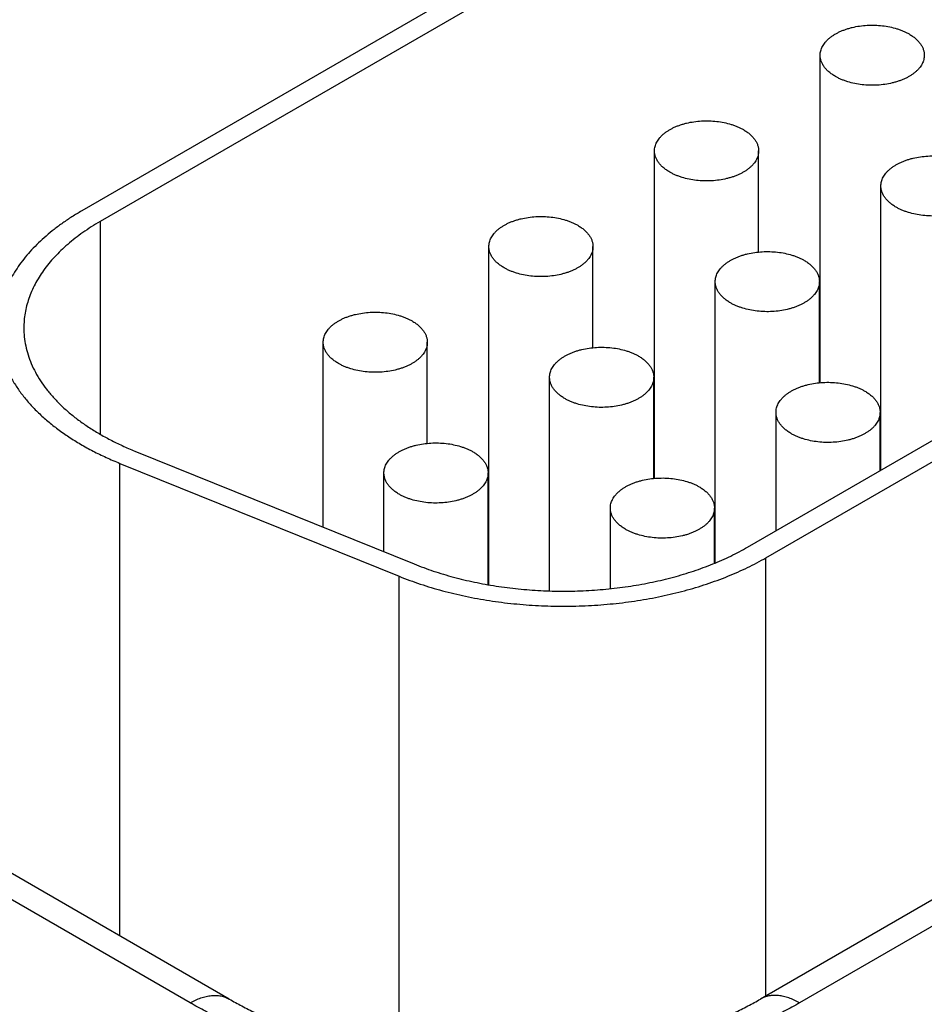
# Model space of a CAD drawing. Header units: inches. Extents: x 0 to 34, y 0 to 22.
# Tile 73 of 116: x 25.744 to 26.092, y 16.182 to 16.56. Entities that reach past the tile are written whole.
import ezdxf

# ---------------------------------------------------------------- set-up
doc = ezdxf.new("R2010")
doc.units = ezdxf.units.IN
doc.header["$LTSCALE"] = 1.87
doc.header["$MEASUREMENT"] = 0
doc.layers.get('0').update_dxf_attribs({"linetype": 'CONTINUOUS'})

msp = doc.modelspace()

# ---------------------------------------------------------------- linework, layer by layer
at = {"color": 7, "linetype": 'CONTINUOUS'}
for p, q in [((26.0976268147, 16.6769149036), (25.7681150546, 16.4866603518)), ((26.1046978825, 16.6728321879), (25.7751861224, 16.4825776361)), ((26.0518174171, 16.4207058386), (26.0518174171, 16.5464752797)), ((26.0239082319, 16.3575429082), (26.321252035, 16.5292242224)), ((26.0309792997, 16.3534601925), (26.3283231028, 16.5251415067)), ((25.9881778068, 16.3839613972), (25.9881778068, 16.5097308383)), ((26.0281778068, 16.470895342), (26.0281778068, 16.5097308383)), ((26.0751519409, 16.3871301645), (26.0751519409, 16.4962578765)), ((25.7751861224, 16.4825776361), (25.7751861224, 16.4009373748)), ((25.9245381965, 16.343064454), (25.9245381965, 16.472986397)), ((25.9645381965, 16.4341509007), (25.9645381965, 16.472986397)), ((26.0115123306, 16.351476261), (26.0115123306, 16.4595134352)), ((26.0515123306, 16.4206779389), (26.0515123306, 16.4595134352)), ((26.0518174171, 16.4528780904), (26.0515123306, 16.4527019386)), ((25.8608985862, 16.3651999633), (25.8608985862, 16.4362419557)), ((25.9008985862, 16.3974064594), (25.9008985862, 16.4362419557)), ((25.9478727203, 16.3407208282), (25.9478727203, 16.4227689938)), ((25.9878727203, 16.3839334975), (25.9878727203, 16.4227689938)), ((25.9881778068, 16.4161336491), (25.9878727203, 16.4159574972)), ((26.0348468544, 16.363858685), (26.0348468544, 16.409296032)), ((26.0748468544, 16.3869540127), (26.0748468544, 16.409296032)), ((26.4086223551, 16.403230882), (26.0289060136, 16.1839890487)), ((26.4236229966, 16.4017446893), (26.0439066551, 16.182502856)), ((25.7885391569, 16.3944540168), (25.8958399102, 16.3510736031)), ((25.7828033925, 16.208245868), (25.7828033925, 16.3897243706)), ((25.7828033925, 16.3897243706), (25.8901041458, 16.3463439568)), ((25.88423311, 16.3557660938), (25.88423311, 16.3860245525)), ((25.92423311, 16.3431170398), (25.92423311, 16.3860245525)), ((25.9245381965, 16.3793892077), (25.92423311, 16.3792130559)), ((25.9712072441, 16.3415764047), (25.9712072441, 16.3725515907)), ((26.0112072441, 16.3513516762), (26.0112072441, 16.3725515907)), ((26.0309792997, 16.1851861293), (26.0309792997, 16.3534601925)), ((25.8901041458, 16.1627012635), (25.8901041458, 16.3463439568)), ((25.8248150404, 16.1839890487), (25.7038997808, 16.2538034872)), ((25.8098143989, 16.182502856), (25.6888991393, 16.2523172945))]:
    msp.add_line(p, q, dxfattribs=at)
for points, knots in [([(26.0518174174, 16.5464753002), (26.0518174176, 16.5467590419), (26.0518540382, 16.5473302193), (26.0520181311, 16.5481798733), (26.0522903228, 16.5490196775), (26.0526687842, 16.5498447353), (26.0531511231, 16.5506506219), (26.0537344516, 16.5514330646), (26.0544154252, 16.5521879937), (26.0551902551, 16.5529114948), (26.0560547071, 16.5535998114), (26.0570041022, 16.5542493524), (26.0580333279, 16.5548567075), (26.0591368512, 16.5554186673), (26.0603087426, 16.5559322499), (26.0615426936, 16.5563947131), (26.0628320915, 16.5568035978), (26.0646318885, 16.5572785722), (26.0669748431, 16.5577220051), (26.069864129, 16.5580093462), (26.0727952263, 16.5580505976), (26.0757054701, 16.557844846), (26.0785326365, 16.5573965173), (26.0807950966, 16.5568221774), (26.0825099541, 16.5562464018), (26.0837239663, 16.5557665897), (26.084873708, 16.5552365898), (26.0856062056, 16.5548447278), (26.0859595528, 16.5546407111)], [0, 0, 0, 0, 0.021327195, 0.0428827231, 0.0648829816, 0.0875223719, 0.1109662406, 0.1353471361, 0.1607638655, 0.187282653, 0.2149394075, 0.2437426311, 0.273676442, 0.3047035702, 0.3367680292, 0.3697976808, 0.4037064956, 0.438396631, 0.5096631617, 0.5826668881, 0.65637758, 0.7297339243, 0.8016901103, 0.8712631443, 0.9048892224, 0.9376060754, 0.9693318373, 1, 1, 1, 1]), ([(26.0859595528, 16.5546407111), (26.0864106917, 16.554380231), (26.0872691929, 16.553836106), (26.0884428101, 16.5529275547), (26.0894579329, 16.5519558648), (26.0903044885, 16.5509296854), (26.0909737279, 16.549858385), (26.091381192, 16.5489270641), (26.0916079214, 16.5481741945), (26.0917286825, 16.5476102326), (26.0918012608, 16.5470434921), (26.0918174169, 16.5466643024), (26.0918174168, 16.5464752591)], [0, 0, 0, 0, 0.1485749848, 0.2894404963, 0.4226372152, 0.5485331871, 0.6678694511, 0.7817871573, 0.8372234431, 0.8919087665, 0.9460835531, 1, 1, 1, 1]), ([(26.0576752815, 16.5383098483), (26.0572241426, 16.5385703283), (26.0563656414, 16.5391144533), (26.0551920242, 16.5400230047), (26.0541769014, 16.5409946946), (26.0533303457, 16.5420208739), (26.0526611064, 16.5430921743), (26.0522536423, 16.5440234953), (26.0520269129, 16.5447763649), (26.0519061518, 16.5453403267), (26.0518335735, 16.5459070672), (26.0518174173, 16.5462862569), (26.0518174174, 16.5464753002)], [0, 0, 0, 0, 0.1485749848, 0.2894404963, 0.4226372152, 0.5485331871, 0.6678694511, 0.7817871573, 0.8372234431, 0.8919087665, 0.9460835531, 1, 1, 1, 1]), ([(26.0918174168, 16.5464752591), (26.0918174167, 16.5461915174), (26.0917807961, 16.54562034), (26.0916167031, 16.544770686), (26.0913445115, 16.5439308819), (26.0909660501, 16.543105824), (26.0904837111, 16.5422999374), (26.0899003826, 16.5415174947), (26.089219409, 16.5407625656), (26.0884445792, 16.5400390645), (26.0875801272, 16.5393507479), (26.086630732, 16.5387012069), (26.0856015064, 16.5380938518), (26.0844979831, 16.537531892), (26.0833260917, 16.5370183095), (26.0820921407, 16.5365558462), (26.0808027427, 16.5361469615), (26.0790029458, 16.5356719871), (26.0766599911, 16.5352285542), (26.0737707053, 16.5349412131), (26.070839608, 16.5348999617), (26.0679293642, 16.5351057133), (26.0651021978, 16.5355540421), (26.0628397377, 16.5361283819), (26.0611248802, 16.5367041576), (26.059910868, 16.5371839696), (26.0587611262, 16.5377139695), (26.0580286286, 16.5381058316), (26.0576752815, 16.5383098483)], [0, 0, 0, 0, 0.021327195, 0.0428827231, 0.0648829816, 0.0875223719, 0.1109662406, 0.1353471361, 0.1607638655, 0.187282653, 0.2149394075, 0.2437426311, 0.273676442, 0.3047035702, 0.3367680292, 0.3697976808, 0.4037064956, 0.438396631, 0.5096631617, 0.5826668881, 0.65637758, 0.7297339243, 0.8016901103, 0.8712631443, 0.9048892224, 0.9376060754, 0.9693318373, 1, 1, 1, 1]), ([(25.9881778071, 16.5097308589), (25.9881778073, 16.5100146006), (25.9882144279, 16.5105857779), (25.9883785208, 16.511435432), (25.9886507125, 16.5122752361), (25.9890291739, 16.513100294), (25.9895115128, 16.5139061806), (25.9900948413, 16.5146886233), (25.9907758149, 16.5154435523), (25.9915506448, 16.5161670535), (25.9924150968, 16.5168553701), (25.9933644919, 16.5175049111), (25.9943937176, 16.5181122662), (25.9954972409, 16.518674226), (25.9966691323, 16.5191878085), (25.9979030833, 16.5196502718), (25.9991924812, 16.5200591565), (26.0009922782, 16.5205341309), (26.0033352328, 16.5209775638), (26.0062245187, 16.5212649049), (26.0091556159, 16.5213061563), (26.0120658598, 16.5211004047), (26.0148930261, 16.5206520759), (26.0171554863, 16.5200777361), (26.0188703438, 16.5195019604), (26.020084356, 16.5190221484), (26.0212340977, 16.5184921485), (26.0219665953, 16.5181002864), (26.0223199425, 16.5178962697)], [0, 0, 0, 0, 0.021327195, 0.0428827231, 0.0648829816, 0.0875223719, 0.1109662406, 0.1353471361, 0.1607638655, 0.187282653, 0.2149394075, 0.2437426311, 0.273676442, 0.3047035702, 0.3367680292, 0.3697976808, 0.4037064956, 0.438396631, 0.5096631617, 0.5826668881, 0.65637758, 0.7297339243, 0.8016901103, 0.8712631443, 0.9048892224, 0.9376060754, 0.9693318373, 1, 1, 1, 1]), ([(26.0223199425, 16.5178962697), (26.0227710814, 16.5176357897), (26.0236295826, 16.5170916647), (26.0248031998, 16.5161831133), (26.0258183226, 16.5152114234), (26.0266648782, 16.5141852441), (26.0273341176, 16.5131139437), (26.0277415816, 16.5121826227), (26.027968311, 16.5114297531), (26.0280890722, 16.5108657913), (26.0281616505, 16.5102990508), (26.0281778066, 16.5099198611), (26.0281778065, 16.5097308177)], [0, 0, 0, 0, 0.1485749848, 0.2894404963, 0.4226372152, 0.5485331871, 0.6678694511, 0.7817871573, 0.8372234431, 0.8919087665, 0.9460835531, 1, 1, 1, 1]), ([(25.9940356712, 16.5015654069), (25.9935845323, 16.501825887), (25.9927260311, 16.502370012), (25.9915524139, 16.5032785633), (25.9905372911, 16.5042502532), (25.9896907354, 16.5052764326), (25.9890214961, 16.506347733), (25.988614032, 16.5072790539), (25.9883873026, 16.5080319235), (25.9882665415, 16.5085958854), (25.9881939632, 16.5091626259), (25.988177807, 16.5095418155), (25.9881778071, 16.5097308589)], [0, 0, 0, 0, 0.1485749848, 0.2894404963, 0.4226372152, 0.5485331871, 0.6678694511, 0.7817871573, 0.8372234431, 0.8919087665, 0.9460835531, 1, 1, 1, 1]), ([(26.0281778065, 16.5097308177), (26.0281778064, 16.5094470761), (26.0281411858, 16.5088758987), (26.0279770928, 16.5080262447), (26.0277049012, 16.5071864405), (26.0273264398, 16.5063613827), (26.0268441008, 16.5055554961), (26.0262607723, 16.5047730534), (26.0255797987, 16.5040181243), (26.0248049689, 16.5032946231), (26.0239405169, 16.5026063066), (26.0229911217, 16.5019567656), (26.0219618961, 16.5013494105), (26.0208583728, 16.5007874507), (26.0196864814, 16.5002738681), (26.0184525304, 16.4998114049), (26.0171631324, 16.4994025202), (26.0153633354, 16.4989275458), (26.0130203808, 16.4984841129), (26.010131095, 16.4981967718), (26.0071999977, 16.4981555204), (26.0042897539, 16.4983612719), (26.0014625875, 16.4988096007), (25.9992001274, 16.4993839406), (25.9974852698, 16.4999597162), (25.9962712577, 16.5004395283), (25.9951215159, 16.5009695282), (25.9943890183, 16.5013613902), (25.9940356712, 16.5015654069)], [0, 0, 0, 0, 0.021327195, 0.0428827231, 0.0648829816, 0.0875223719, 0.1109662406, 0.1353471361, 0.1607638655, 0.187282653, 0.2149394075, 0.2437426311, 0.273676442, 0.3047035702, 0.3367680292, 0.3697976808, 0.4037064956, 0.438396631, 0.5096631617, 0.5826668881, 0.65637758, 0.7297339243, 0.8016901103, 0.8712631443, 0.9048892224, 0.9376060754, 0.9693318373, 1, 1, 1, 1]), ([(26.0751519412, 16.4962578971), (26.0751519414, 16.4965416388), (26.0751885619, 16.4971128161), (26.0753526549, 16.4979624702), (26.0756248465, 16.4988022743), (26.076003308, 16.4996273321), (26.0764856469, 16.5004332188), (26.0770689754, 16.5012156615), (26.077749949, 16.5019705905), (26.0785247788, 16.5026940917), (26.0793892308, 16.5033824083), (26.080338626, 16.5040319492), (26.0813678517, 16.5046393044), (26.082471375, 16.5052012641), (26.0836432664, 16.5057148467), (26.0848772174, 16.5061773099), (26.0861666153, 16.5065861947), (26.0879664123, 16.507061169), (26.0903093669, 16.5075046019), (26.0931986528, 16.507791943), (26.09612975, 16.5078331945), (26.0990399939, 16.5076274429), (26.1018671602, 16.5071791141), (26.1041296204, 16.5066047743), (26.1058444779, 16.5060289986), (26.1070584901, 16.5055491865), (26.1082082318, 16.5050191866), (26.1089407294, 16.5046273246), (26.1092940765, 16.5044233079)], [0, 0, 0, 0, 0.021327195, 0.0428827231, 0.0648829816, 0.0875223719, 0.1109662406, 0.1353471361, 0.1607638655, 0.187282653, 0.2149394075, 0.2437426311, 0.273676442, 0.3047035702, 0.3367680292, 0.3697976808, 0.4037064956, 0.438396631, 0.5096631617, 0.5826668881, 0.65637758, 0.7297339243, 0.8016901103, 0.8712631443, 0.9048892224, 0.9376060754, 0.9693318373, 1, 1, 1, 1]), ([(26.0810098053, 16.4880924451), (26.0805586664, 16.4883529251), (26.0797001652, 16.4888970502), (26.078526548, 16.4898056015), (26.0775114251, 16.4907772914), (26.0766648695, 16.4918034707), (26.0759956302, 16.4928747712), (26.0755881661, 16.4938060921), (26.0753614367, 16.4945589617), (26.0752406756, 16.4951229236), (26.0751680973, 16.4956896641), (26.0751519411, 16.4960688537), (26.0751519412, 16.4962578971)], [0, 0, 0, 0, 0.1485749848, 0.2894404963, 0.4226372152, 0.5485331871, 0.6678694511, 0.7817871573, 0.8372234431, 0.8919087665, 0.9460835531, 1, 1, 1, 1]), ([(26.1151519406, 16.4962578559), (26.1151519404, 16.4959741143), (26.1151153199, 16.4954029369), (26.1149512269, 16.4945532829), (26.1146790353, 16.4937134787), (26.1143005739, 16.4928884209), (26.1138182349, 16.4920825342), (26.1132349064, 16.4913000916), (26.1125539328, 16.4905451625), (26.111779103, 16.4898216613), (26.110914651, 16.4891333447), (26.1099652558, 16.4884838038), (26.1089360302, 16.4878764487), (26.1078325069, 16.4873144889), (26.1066606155, 16.4868009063), (26.1054266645, 16.4863384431), (26.1041372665, 16.4859295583), (26.1023374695, 16.485454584), (26.0999945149, 16.4850111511), (26.0971052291, 16.48472381), (26.0941741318, 16.4846825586), (26.091263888, 16.4848883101), (26.0884367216, 16.4853366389), (26.0861742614, 16.4859109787), (26.0844594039, 16.4864867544), (26.0832453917, 16.4869665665), (26.08209565, 16.4874965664), (26.0813631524, 16.4878884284), (26.0810098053, 16.4880924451)], [0, 0, 0, 0, 0.021327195, 0.0428827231, 0.0648829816, 0.0875223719, 0.1109662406, 0.1353471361, 0.1607638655, 0.187282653, 0.2149394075, 0.2437426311, 0.273676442, 0.3047035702, 0.3367680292, 0.3697976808, 0.4037064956, 0.438396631, 0.5096631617, 0.5826668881, 0.65637758, 0.7297339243, 0.8016901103, 0.8712631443, 0.9048892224, 0.9376060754, 0.9693318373, 1, 1, 1, 1]), ([(25.7681150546, 16.4866603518), (25.7668581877, 16.4859346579), (25.7644060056, 16.4844493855), (25.7608772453, 16.4820904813), (25.7575527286, 16.4796342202), (25.7544405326, 16.4770864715), (25.7515481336, 16.4744532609), (25.7488825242, 16.4717408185), (25.7464501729, 16.4689555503), (25.7442570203, 16.4661040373), (25.7423084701, 16.4631930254), (25.7406093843, 16.4602294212), (25.7391640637, 16.4572202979), (25.7379762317, 16.4541728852), (25.7370490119, 16.4510946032), (25.7363848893, 16.4479929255), (25.735985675, 16.4448758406), (25.7358968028, 16.4427903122), (25.7358968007, 16.4417505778)], [0, 0, 0, 0, 0.0752337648, 0.1485601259, 0.2199573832, 0.2894205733, 0.356964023, 0.4226225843, 0.486453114, 0.5485358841, 0.608975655, 0.6679024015, 0.7254714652, 0.7818629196, 0.8372799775, 0.8919463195, 0.9461022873, 1, 1, 1, 1]), ([(25.9245381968, 16.4729864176), (25.924538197, 16.4732701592), (25.9245748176, 16.4738413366), (25.9247389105, 16.4746909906), (25.9250111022, 16.4755307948), (25.9253895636, 16.4763558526), (25.9258719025, 16.4771617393), (25.926455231, 16.4779441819), (25.9271362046, 16.478699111), (25.9279110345, 16.4794226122), (25.9287754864, 16.4801109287), (25.9297248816, 16.4807604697), (25.9307541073, 16.4813678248), (25.9318576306, 16.4819297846), (25.933029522, 16.4824433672), (25.934263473, 16.4829058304), (25.9355528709, 16.4833147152), (25.9373526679, 16.4837896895), (25.9396956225, 16.4842331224), (25.9425849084, 16.4845204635), (25.9455160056, 16.4845617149), (25.9484262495, 16.4843559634), (25.9512534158, 16.4839076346), (25.953515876, 16.4833332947), (25.9552307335, 16.4827575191), (25.9564447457, 16.482277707), (25.9575944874, 16.4817477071), (25.958326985, 16.4813558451), (25.9586803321, 16.4811518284)], [0, 0, 0, 0, 0.021327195, 0.0428827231, 0.0648829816, 0.0875223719, 0.1109662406, 0.1353471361, 0.1607638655, 0.187282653, 0.2149394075, 0.2437426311, 0.273676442, 0.3047035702, 0.3367680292, 0.3697976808, 0.4037064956, 0.438396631, 0.5096631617, 0.5826668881, 0.65637758, 0.7297339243, 0.8016901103, 0.8712631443, 0.9048892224, 0.9376060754, 0.9693318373, 1, 1, 1, 1]), ([(25.7751861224, 16.4825776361), (25.7740435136, 16.4819179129), (25.7718142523, 16.4805676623), (25.768606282, 16.4784231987), (25.7655839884, 16.4761902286), (25.7627547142, 16.4738740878), (25.760125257, 16.4714802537), (25.7577019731, 16.4690143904), (25.7554907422, 16.4664823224), (25.7534969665, 16.4638900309), (25.7517255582, 16.4612436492), (25.7501809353, 16.458549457), (25.7488670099, 16.4558138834), (25.7477871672, 16.4530435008), (25.7469442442, 16.4502450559), (25.7463405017, 16.4474253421), (25.7459775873, 16.4445916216), (25.7458968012, 16.4426956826), (25.7458968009, 16.4417504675)], [0, 0, 0, 0, 0.0752337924, 0.148560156, 0.2199574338, 0.2894206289, 0.3569640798, 0.4226226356, 0.4864531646, 0.5485359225, 0.6089756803, 0.6679024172, 0.7254714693, 0.7818629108, 0.8372799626, 0.8919463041, 0.9461022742, 1, 1, 1, 1]), ([(25.9586803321, 16.4811518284), (25.9591314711, 16.4808913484), (25.9599899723, 16.4803472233), (25.9611635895, 16.479438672), (25.9621787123, 16.4784669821), (25.9630252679, 16.4774408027), (25.9636945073, 16.4763695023), (25.9641019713, 16.4754381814), (25.9643287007, 16.4746853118), (25.9644494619, 16.4741213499), (25.9645220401, 16.4735546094), (25.9645381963, 16.4731754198), (25.9645381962, 16.4729863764)], [0, 0, 0, 0, 0.1485749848, 0.2894404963, 0.4226372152, 0.5485331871, 0.6678694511, 0.7817871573, 0.8372234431, 0.8919087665, 0.9460835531, 1, 1, 1, 1]), ([(25.9303960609, 16.4648209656), (25.929944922, 16.4650814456), (25.9290864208, 16.4656255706), (25.9279128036, 16.466534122), (25.9268976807, 16.4675058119), (25.9260511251, 16.4685319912), (25.9253818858, 16.4696032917), (25.9249744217, 16.4705346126), (25.9247476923, 16.4712874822), (25.9246269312, 16.4718514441), (25.9245543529, 16.4724181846), (25.9245381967, 16.4727973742), (25.9245381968, 16.4729864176)], [0, 0, 0, 0, 0.1485749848, 0.2894404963, 0.4226372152, 0.5485331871, 0.6678694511, 0.7817871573, 0.8372234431, 0.8919087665, 0.9460835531, 1, 1, 1, 1]), ([(25.9645381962, 16.4729863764), (25.9645381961, 16.4727026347), (25.9645015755, 16.4721314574), (25.9643374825, 16.4712818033), (25.9640652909, 16.4704419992), (25.9636868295, 16.4696169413), (25.9632044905, 16.4688110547), (25.962621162, 16.468028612), (25.9619401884, 16.467273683), (25.9611653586, 16.4665501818), (25.9603009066, 16.4658618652), (25.9593515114, 16.4652123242), (25.9583222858, 16.4646049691), (25.9572187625, 16.4640430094), (25.9560468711, 16.4635294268), (25.9548129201, 16.4630669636), (25.9535235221, 16.4626580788), (25.9517237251, 16.4621831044), (25.9493807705, 16.4617396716), (25.9464914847, 16.4614523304), (25.9435603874, 16.461411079), (25.9406501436, 16.4616168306), (25.9378229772, 16.4620651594), (25.935560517, 16.4626394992), (25.9338456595, 16.4632152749), (25.9326316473, 16.463695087), (25.9314819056, 16.4642250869), (25.930749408, 16.4646169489), (25.9303960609, 16.4648209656)], [0, 0, 0, 0, 0.021327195, 0.0428827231, 0.0648829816, 0.0875223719, 0.1109662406, 0.1353471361, 0.1607638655, 0.187282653, 0.2149394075, 0.2437426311, 0.273676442, 0.3047035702, 0.3367680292, 0.3697976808, 0.4037064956, 0.438396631, 0.5096631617, 0.5826668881, 0.65637758, 0.7297339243, 0.8016901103, 0.8712631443, 0.9048892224, 0.9376060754, 0.9693318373, 1, 1, 1, 1]), ([(26.0115123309, 16.4595134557), (26.0115123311, 16.4597971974), (26.0115489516, 16.4603683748), (26.0117130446, 16.4612180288), (26.0119852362, 16.462057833), (26.0123636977, 16.4628828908), (26.0128460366, 16.4636887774), (26.0134293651, 16.4644712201), (26.0141103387, 16.4652261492), (26.0148851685, 16.4659496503), (26.0157496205, 16.4666379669), (26.0166990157, 16.4672875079), (26.0177282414, 16.467894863), (26.0188317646, 16.4684568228), (26.0200036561, 16.4689704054), (26.0212376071, 16.4694328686), (26.022527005, 16.4698417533), (26.024326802, 16.4703167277), (26.0266697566, 16.4707601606), (26.0295590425, 16.4710475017), (26.0324901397, 16.4710887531), (26.0354003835, 16.4708830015), (26.0382275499, 16.4704346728), (26.0404900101, 16.4698603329), (26.0422048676, 16.4692845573), (26.0434188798, 16.4688047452), (26.0445686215, 16.4682747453), (26.0453011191, 16.4678828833), (26.0456544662, 16.4676788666)], [0, 0, 0, 0, 0.021327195, 0.0428827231, 0.0648829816, 0.0875223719, 0.1109662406, 0.1353471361, 0.1607638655, 0.187282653, 0.2149394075, 0.2437426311, 0.273676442, 0.3047035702, 0.3367680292, 0.3697976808, 0.4037064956, 0.438396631, 0.5096631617, 0.5826668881, 0.65637758, 0.7297339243, 0.8016901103, 0.8712631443, 0.9048892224, 0.9376060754, 0.9693318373, 1, 1, 1, 1]), ([(26.0456544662, 16.4676788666), (26.0461056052, 16.4674183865), (26.0469641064, 16.4668742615), (26.0481377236, 16.4659657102), (26.0491528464, 16.4649940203), (26.049999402, 16.4639678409), (26.0506686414, 16.4628965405), (26.0510761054, 16.4619652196), (26.0513028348, 16.46121235), (26.051423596, 16.4606483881), (26.0514961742, 16.4600816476), (26.0515123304, 16.4597024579), (26.0515123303, 16.4595134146)], [0, 0, 0, 0, 0.1485749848, 0.2894404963, 0.4226372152, 0.5485331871, 0.6678694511, 0.7817871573, 0.8372234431, 0.8919087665, 0.9460835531, 1, 1, 1, 1]), ([(26.017370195, 16.4513480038), (26.0169190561, 16.4516084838), (26.0160605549, 16.4521526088), (26.0148869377, 16.4530611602), (26.0138718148, 16.4540328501), (26.0130252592, 16.4550590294), (26.0123560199, 16.4561303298), (26.0119485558, 16.4570616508), (26.0117218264, 16.4578145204), (26.0116010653, 16.4583784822), (26.011528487, 16.4589452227), (26.0115123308, 16.4593244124), (26.0115123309, 16.4595134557)], [0, 0, 0, 0, 0.1485749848, 0.2894404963, 0.4226372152, 0.5485331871, 0.6678694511, 0.7817871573, 0.8372234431, 0.8919087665, 0.9460835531, 1, 1, 1, 1]), ([(26.0515123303, 16.4595134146), (26.0515123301, 16.4592296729), (26.0514757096, 16.4586584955), (26.0513116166, 16.4578088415), (26.051039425, 16.4569690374), (26.0506609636, 16.4561439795), (26.0501786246, 16.4553380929), (26.0495952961, 16.4545556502), (26.0489143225, 16.4538007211), (26.0481394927, 16.45307722), (26.0472750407, 16.4523889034), (26.0463256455, 16.4517393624), (26.0452964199, 16.4511320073), (26.0441928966, 16.4505700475), (26.0430210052, 16.450056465), (26.0417870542, 16.4495940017), (26.0404976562, 16.449185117), (26.0386978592, 16.4487101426), (26.0363549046, 16.4482667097), (26.0334656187, 16.4479793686), (26.0305345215, 16.4479381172), (26.0276242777, 16.4481438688), (26.0247971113, 16.4485921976), (26.0225346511, 16.4491665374), (26.0208197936, 16.4497423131), (26.0196057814, 16.4502221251), (26.0184560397, 16.450752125), (26.0177235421, 16.4511439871), (26.017370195, 16.4513480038)], [0, 0, 0, 0, 0.021327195, 0.0428827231, 0.0648829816, 0.0875223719, 0.1109662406, 0.1353471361, 0.1607638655, 0.187282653, 0.2149394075, 0.2437426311, 0.273676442, 0.3047035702, 0.3367680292, 0.3697976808, 0.4037064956, 0.438396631, 0.5096631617, 0.5826668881, 0.65637758, 0.7297339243, 0.8016901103, 0.8712631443, 0.9048892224, 0.9376060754, 0.9693318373, 1, 1, 1, 1]), ([(25.8608985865, 16.4362419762), (25.8608985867, 16.4365257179), (25.8609352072, 16.4370968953), (25.8610993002, 16.4379465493), (25.8613714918, 16.4387863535), (25.8617499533, 16.4396114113), (25.8622322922, 16.4404172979), (25.8628156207, 16.4411997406), (25.8634965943, 16.4419546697), (25.8642714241, 16.4426781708), (25.8651358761, 16.4433664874), (25.8660852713, 16.4440160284), (25.867114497, 16.4446233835), (25.8682180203, 16.4451853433), (25.8693899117, 16.4456989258), (25.8706238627, 16.4461613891), (25.8719132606, 16.4465702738), (25.8737130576, 16.4470452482), (25.8760560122, 16.4474886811), (25.8789452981, 16.4477760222), (25.8818763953, 16.4478172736), (25.8847866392, 16.447611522), (25.8876138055, 16.4471631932), (25.8898762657, 16.4465888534), (25.8915911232, 16.4460130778), (25.8928051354, 16.4455332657), (25.8939548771, 16.4450032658), (25.8946873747, 16.4446114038), (25.8950407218, 16.4444073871)], [0, 0, 0, 0, 0.021327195, 0.0428827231, 0.0648829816, 0.0875223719, 0.1109662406, 0.1353471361, 0.1607638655, 0.187282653, 0.2149394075, 0.2437426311, 0.273676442, 0.3047035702, 0.3367680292, 0.3697976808, 0.4037064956, 0.438396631, 0.5096631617, 0.5826668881, 0.65637758, 0.7297339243, 0.8016901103, 0.8712631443, 0.9048892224, 0.9376060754, 0.9693318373, 1, 1, 1, 1]), ([(25.8950407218, 16.4444073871), (25.8954918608, 16.444146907), (25.896350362, 16.443602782), (25.8975239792, 16.4426942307), (25.898539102, 16.4417225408), (25.8993856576, 16.4406963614), (25.900054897, 16.439625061), (25.900462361, 16.4386937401), (25.9006890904, 16.4379408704), (25.9008098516, 16.4373769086), (25.9008824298, 16.4368101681), (25.900898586, 16.4364309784), (25.9008985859, 16.4362419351)], [0, 0, 0, 0, 0.1485749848, 0.2894404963, 0.4226372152, 0.5485331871, 0.6678694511, 0.7817871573, 0.8372234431, 0.8919087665, 0.9460835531, 1, 1, 1, 1]), ([(25.7358968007, 16.4417505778), (25.7358967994, 16.4411153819), (25.7359298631, 16.4398436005), (25.736078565, 16.4379384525), (25.7363262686, 16.4360366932), (25.7367897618, 16.4334991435), (25.7376203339, 16.43033648), (25.7390044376, 16.4265993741), (25.740774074, 16.4229188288), (25.7429221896, 16.4193083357), (25.7454405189, 16.4157805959), (25.748319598, 16.4123480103), (25.7515488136, 16.409022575), (25.7551164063, 16.4058159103), (25.7590094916, 16.4027392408), (25.7632140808, 16.3998033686), (25.7677150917, 16.3970186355), (25.7724964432, 16.3943948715), (25.7775408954, 16.3919414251), (25.7810236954, 16.3904438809), (25.7828033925, 16.3897243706)], [0, 0, 0, 0, 0.0256806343, 0.0514073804, 0.0772259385, 0.1031811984, 0.155658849, 0.2091868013, 0.2640611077, 0.3205380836, 0.3788309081, 0.4391086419, 0.5014971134, 0.5660809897, 0.6329066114, 0.7019851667, 0.7732958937, 0.8467892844, 0.9223899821, 1, 1, 1, 1]), ([(25.7458968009, 16.4417504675), (25.7458968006, 16.4405949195), (25.7460178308, 16.4382737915), (25.746561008, 16.4348109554), (25.7474636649, 16.4313741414), (25.7487219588, 16.4279766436), (25.7503307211, 16.424630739), (25.752283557, 16.4213484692), (25.7545729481, 16.4181414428), (25.757190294, 16.4150209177), (25.7601259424, 16.4119978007), (25.7633692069, 16.4090826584), (25.7669083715, 16.4062856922), (25.7707307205, 16.4036167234), (25.774822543, 16.4010851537), (25.7791692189, 16.3986999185), (25.7837550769, 16.3964695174), (25.786921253, 16.395108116), (25.7885391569, 16.3944540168)], [0, 0, 0, 0, 0.0513918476, 0.1031505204, 0.1556299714, 0.2091597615, 0.2640359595, 0.3205148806, 0.3788097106, 0.4390895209, 0.5014801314, 0.5660662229, 0.6328941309, 0.7019750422, 0.773288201, 0.8467840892, 0.922387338, 1, 1, 1, 1]), ([(25.8667564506, 16.4280765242), (25.8663053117, 16.4283370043), (25.8654468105, 16.4288811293), (25.8642731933, 16.4297896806), (25.8632580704, 16.4307613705), (25.8624115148, 16.4317875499), (25.8617422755, 16.4328588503), (25.8613348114, 16.4337901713), (25.861108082, 16.4345430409), (25.8609873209, 16.4351070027), (25.8609147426, 16.4356737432), (25.8608985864, 16.4360529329), (25.8608985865, 16.4362419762)], [0, 0, 0, 0, 0.1485749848, 0.2894404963, 0.4226372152, 0.5485331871, 0.6678694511, 0.7817871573, 0.8372234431, 0.8919087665, 0.9460835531, 1, 1, 1, 1]), ([(25.9008985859, 16.4362419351), (25.9008985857, 16.4359581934), (25.9008619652, 16.435387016), (25.9006978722, 16.434537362), (25.9004256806, 16.4336975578), (25.9000472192, 16.4328725), (25.8995648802, 16.4320666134), (25.8989815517, 16.4312841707), (25.8983005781, 16.4305292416), (25.8975257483, 16.4298057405), (25.8966612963, 16.4291174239), (25.8957119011, 16.4284678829), (25.8946826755, 16.4278605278), (25.8935791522, 16.427298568), (25.8924072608, 16.4267849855), (25.8911733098, 16.4263225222), (25.8898839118, 16.4259136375), (25.8880841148, 16.4254386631), (25.8857411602, 16.4249952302), (25.8828518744, 16.4247078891), (25.8799207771, 16.4246666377), (25.8770105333, 16.4248723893), (25.8741833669, 16.4253207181), (25.8719209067, 16.4258950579), (25.8702060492, 16.4264708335), (25.868992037, 16.4269506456), (25.8678422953, 16.4274806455), (25.8671097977, 16.4278725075), (25.8667564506, 16.4280765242)], [0, 0, 0, 0, 0.021327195, 0.0428827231, 0.0648829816, 0.0875223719, 0.1109662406, 0.1353471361, 0.1607638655, 0.187282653, 0.2149394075, 0.2437426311, 0.273676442, 0.3047035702, 0.3367680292, 0.3697976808, 0.4037064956, 0.438396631, 0.5096631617, 0.5826668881, 0.65637758, 0.7297339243, 0.8016901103, 0.8712631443, 0.9048892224, 0.9376060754, 0.9693318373, 1, 1, 1, 1]), ([(25.9478727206, 16.4227690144), (25.9478727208, 16.4230527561), (25.9479093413, 16.4236239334), (25.9480734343, 16.4244735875), (25.9483456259, 16.4253133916), (25.9487240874, 16.4261384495), (25.9492064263, 16.4269443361), (25.9497897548, 16.4277267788), (25.9504707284, 16.4284817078), (25.9512455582, 16.429205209), (25.9521100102, 16.4298935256), (25.9530594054, 16.4305430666), (25.9540886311, 16.4311504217), (25.9551921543, 16.4317123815), (25.9563640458, 16.432225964), (25.9575979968, 16.4326884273), (25.9588873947, 16.433097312), (25.9606871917, 16.4335722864), (25.9630301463, 16.4340157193), (25.9659194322, 16.4343030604), (25.9688505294, 16.4343443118), (25.9717607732, 16.4341385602), (25.9745879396, 16.4336902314), (25.9768503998, 16.4331158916), (25.9785652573, 16.4325401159), (25.9797792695, 16.4320603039), (25.9809290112, 16.431530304), (25.9816615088, 16.4311384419), (25.9820148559, 16.4309344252)], [0, 0, 0, 0, 0.021327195, 0.0428827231, 0.0648829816, 0.0875223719, 0.1109662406, 0.1353471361, 0.1607638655, 0.187282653, 0.2149394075, 0.2437426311, 0.273676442, 0.3047035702, 0.3367680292, 0.3697976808, 0.4037064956, 0.438396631, 0.5096631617, 0.5826668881, 0.65637758, 0.7297339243, 0.8016901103, 0.8712631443, 0.9048892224, 0.9376060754, 0.9693318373, 1, 1, 1, 1]), ([(25.9820148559, 16.4309344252), (25.9824659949, 16.4306739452), (25.983324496, 16.4301298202), (25.9844981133, 16.4292212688), (25.9855132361, 16.4282495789), (25.9863597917, 16.4272233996), (25.9870290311, 16.4261520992), (25.9874364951, 16.4252207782), (25.9876632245, 16.4244679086), (25.9877839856, 16.4239039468), (25.9878565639, 16.4233372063), (25.9878727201, 16.4229580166), (25.98787272, 16.4227689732)], [0, 0, 0, 0, 0.1485749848, 0.2894404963, 0.4226372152, 0.5485331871, 0.6678694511, 0.7817871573, 0.8372234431, 0.8919087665, 0.9460835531, 1, 1, 1, 1]), ([(25.9537305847, 16.4146035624), (25.9532794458, 16.4148640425), (25.9524209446, 16.4154081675), (25.9512473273, 16.4163167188), (25.9502322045, 16.4172884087), (25.9493856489, 16.4183145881), (25.9487164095, 16.4193858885), (25.9483089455, 16.4203172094), (25.9480822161, 16.421070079), (25.947961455, 16.4216340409), (25.9478888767, 16.4222007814), (25.9478727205, 16.422579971), (25.9478727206, 16.4227690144)], [0, 0, 0, 0, 0.1485749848, 0.2894404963, 0.4226372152, 0.5485331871, 0.6678694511, 0.7817871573, 0.8372234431, 0.8919087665, 0.9460835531, 1, 1, 1, 1]), ([(25.98787272, 16.4227689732), (25.9878727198, 16.4224852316), (25.9878360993, 16.4219140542), (25.9876720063, 16.4210644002), (25.9873998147, 16.420224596), (25.9870213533, 16.4193995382), (25.9865390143, 16.4185936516), (25.9859556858, 16.4178112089), (25.9852747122, 16.4170562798), (25.9844998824, 16.4163327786), (25.9836354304, 16.4156444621), (25.9826860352, 16.4149949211), (25.9816568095, 16.414387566), (25.9805532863, 16.4138256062), (25.9793813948, 16.4133120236), (25.9781474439, 16.4128495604), (25.9768580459, 16.4124406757), (25.9750582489, 16.4119657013), (25.9727152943, 16.4115222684), (25.9698260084, 16.4112349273), (25.9668949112, 16.4111936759), (25.9639846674, 16.4113994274), (25.961157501, 16.4118477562), (25.9588950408, 16.4124220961), (25.9571801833, 16.4129978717), (25.9559661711, 16.4134776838), (25.9548164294, 16.4140076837), (25.9540839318, 16.4143995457), (25.9537305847, 16.4146035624)], [0, 0, 0, 0, 0.021327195, 0.0428827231, 0.0648829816, 0.0875223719, 0.1109662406, 0.1353471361, 0.1607638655, 0.187282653, 0.2149394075, 0.2437426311, 0.273676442, 0.3047035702, 0.3367680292, 0.3697976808, 0.4037064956, 0.438396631, 0.5096631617, 0.5826668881, 0.65637758, 0.7297339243, 0.8016901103, 0.8712631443, 0.9048892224, 0.9376060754, 0.9693318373, 1, 1, 1, 1]), ([(26.0348468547, 16.4092960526), (26.0348468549, 16.4095797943), (26.0348834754, 16.4101509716), (26.0350475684, 16.4110006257), (26.03531976, 16.4118404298), (26.0356982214, 16.4126654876), (26.0361805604, 16.4134713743), (26.0367638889, 16.414253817), (26.0374448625, 16.415008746), (26.0382196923, 16.4157322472), (26.0390841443, 16.4164205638), (26.0400335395, 16.4170701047), (26.0410627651, 16.4176774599), (26.0421662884, 16.4182394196), (26.0433381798, 16.4187530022), (26.0445721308, 16.4192154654), (26.0458615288, 16.4196243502), (26.0476613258, 16.4200993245), (26.0500042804, 16.4205427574), (26.0528935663, 16.4208300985), (26.0558246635, 16.42087135), (26.0587349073, 16.4206655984), (26.0615620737, 16.4202172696), (26.0638245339, 16.4196429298), (26.0655393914, 16.4190671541), (26.0667534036, 16.418587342), (26.0679031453, 16.4180573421), (26.0686356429, 16.4176654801), (26.06898899, 16.4174614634)], [0, 0, 0, 0, 0.021327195, 0.0428827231, 0.0648829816, 0.0875223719, 0.1109662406, 0.1353471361, 0.1607638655, 0.187282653, 0.2149394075, 0.2437426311, 0.273676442, 0.3047035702, 0.3367680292, 0.3697976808, 0.4037064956, 0.438396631, 0.5096631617, 0.5826668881, 0.65637758, 0.7297339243, 0.8016901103, 0.8712631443, 0.9048892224, 0.9376060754, 0.9693318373, 1, 1, 1, 1]), ([(26.06898899, 16.4174614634), (26.0694401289, 16.4172009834), (26.0702986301, 16.4166568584), (26.0714722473, 16.415748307), (26.0724873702, 16.4147766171), (26.0733339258, 16.4137504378), (26.0740031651, 16.4126791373), (26.0744106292, 16.4117478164), (26.0746373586, 16.4109949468), (26.0747581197, 16.4104309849), (26.074830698, 16.4098642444), (26.0748468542, 16.4094850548), (26.0748468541, 16.4092960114)], [0, 0, 0, 0, 0.1485749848, 0.2894404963, 0.4226372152, 0.5485331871, 0.6678694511, 0.7817871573, 0.8372234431, 0.8919087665, 0.9460835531, 1, 1, 1, 1]), ([(26.0407047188, 16.4011306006), (26.0402535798, 16.4013910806), (26.0393950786, 16.4019352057), (26.0382214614, 16.402843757), (26.0372063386, 16.4038154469), (26.036359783, 16.4048416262), (26.0356905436, 16.4059129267), (26.0352830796, 16.4068442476), (26.0350563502, 16.4075971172), (26.034935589, 16.4081610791), (26.0348630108, 16.4087278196), (26.0348468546, 16.4091070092), (26.0348468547, 16.4092960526)], [0, 0, 0, 0, 0.1485749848, 0.2894404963, 0.4226372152, 0.5485331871, 0.6678694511, 0.7817871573, 0.8372234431, 0.8919087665, 0.9460835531, 1, 1, 1, 1]), ([(26.0748468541, 16.4092960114), (26.0748468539, 16.4090122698), (26.0748102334, 16.4084410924), (26.0746461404, 16.4075914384), (26.0743739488, 16.4067516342), (26.0739954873, 16.4059265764), (26.0735131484, 16.4051206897), (26.0729298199, 16.4043382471), (26.0722488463, 16.403583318), (26.0714740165, 16.4028598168), (26.0706095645, 16.4021715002), (26.0696601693, 16.4015219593), (26.0686309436, 16.4009146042), (26.0675274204, 16.4003526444), (26.0663555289, 16.3998390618), (26.0651215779, 16.3993765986), (26.06383218, 16.3989677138), (26.062032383, 16.3984927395), (26.0596894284, 16.3980493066), (26.0568001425, 16.3977619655), (26.0538690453, 16.3977207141), (26.0509588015, 16.3979264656), (26.0481316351, 16.3983747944), (26.0458691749, 16.3989491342), (26.0441543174, 16.3995249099), (26.0429403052, 16.400004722), (26.0417905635, 16.4005347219), (26.0410580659, 16.4009265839), (26.0407047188, 16.4011306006)], [0, 0, 0, 0, 0.021327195, 0.0428827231, 0.0648829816, 0.0875223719, 0.1109662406, 0.1353471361, 0.1607638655, 0.187282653, 0.2149394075, 0.2437426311, 0.273676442, 0.3047035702, 0.3367680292, 0.3697976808, 0.4037064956, 0.438396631, 0.5096631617, 0.5826668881, 0.65637758, 0.7297339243, 0.8016901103, 0.8712631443, 0.9048892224, 0.9376060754, 0.9693318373, 1, 1, 1, 1]), ([(25.8842331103, 16.3860245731), (25.8842331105, 16.3863083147), (25.884269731, 16.3868794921), (25.884433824, 16.3877291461), (25.8847060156, 16.3885689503), (25.885084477, 16.3893940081), (25.885566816, 16.3901998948), (25.8861501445, 16.3909823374), (25.8868311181, 16.3917372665), (25.8876059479, 16.3924607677), (25.8884703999, 16.3931490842), (25.8894197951, 16.3937986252), (25.8904490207, 16.3944059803), (25.891552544, 16.3949679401), (25.8927244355, 16.3954815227), (25.8939583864, 16.3959439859), (25.8952477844, 16.3963528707), (25.8970475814, 16.396827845), (25.899390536, 16.3972712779), (25.9022798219, 16.397558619), (25.9052109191, 16.3975998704), (25.9081211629, 16.3973941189), (25.9109483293, 16.3969457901), (25.9132107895, 16.3963714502), (25.914925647, 16.3957956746), (25.9161396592, 16.3953158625), (25.9172894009, 16.3947858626), (25.9180218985, 16.3943940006), (25.9183752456, 16.3941899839)], [0, 0, 0, 0, 0.021327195, 0.0428827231, 0.0648829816, 0.0875223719, 0.1109662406, 0.1353471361, 0.1607638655, 0.187282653, 0.2149394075, 0.2437426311, 0.273676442, 0.3047035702, 0.3367680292, 0.3697976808, 0.4037064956, 0.438396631, 0.5096631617, 0.5826668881, 0.65637758, 0.7297339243, 0.8016901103, 0.8712631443, 0.9048892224, 0.9376060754, 0.9693318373, 1, 1, 1, 1]), ([(25.9183752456, 16.3941899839), (25.9188263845, 16.3939295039), (25.9196848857, 16.3933853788), (25.9208585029, 16.3924768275), (25.9218736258, 16.3915051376), (25.9227201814, 16.3904789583), (25.9233894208, 16.3894076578), (25.9237968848, 16.3884763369), (25.9240236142, 16.3877234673), (25.9241443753, 16.3871595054), (25.9242169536, 16.3865927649), (25.9242331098, 16.3862135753), (25.9242331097, 16.3860245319)], [0, 0, 0, 0, 0.1485749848, 0.2894404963, 0.4226372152, 0.5485331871, 0.6678694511, 0.7817871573, 0.8372234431, 0.8919087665, 0.9460835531, 1, 1, 1, 1]), ([(25.8900909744, 16.3778591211), (25.8896398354, 16.3781196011), (25.8887813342, 16.3786637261), (25.887607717, 16.3795722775), (25.8865925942, 16.3805439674), (25.8857460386, 16.3815701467), (25.8850767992, 16.3826414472), (25.8846693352, 16.3835727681), (25.8844426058, 16.3843256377), (25.8843218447, 16.3848895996), (25.8842492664, 16.3854563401), (25.8842331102, 16.3858355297), (25.8842331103, 16.3860245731)], [0, 0, 0, 0, 0.1485749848, 0.2894404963, 0.4226372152, 0.5485331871, 0.6678694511, 0.7817871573, 0.8372234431, 0.8919087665, 0.9460835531, 1, 1, 1, 1]), ([(25.9242331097, 16.3860245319), (25.9242331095, 16.3857407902), (25.924196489, 16.3851696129), (25.924032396, 16.3843199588), (25.9237602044, 16.3834801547), (25.9233817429, 16.3826550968), (25.922899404, 16.3818492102), (25.9223160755, 16.3810667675), (25.9216351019, 16.3803118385), (25.9208602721, 16.3795883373), (25.9199958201, 16.3789000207), (25.9190464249, 16.3782504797), (25.9180171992, 16.3776431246), (25.916913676, 16.3770811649), (25.9157417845, 16.3765675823), (25.9145078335, 16.3761051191), (25.9132184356, 16.3756962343), (25.9114186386, 16.3752212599), (25.909075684, 16.3747778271), (25.9061863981, 16.3744904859), (25.9032553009, 16.3744492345), (25.9003450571, 16.3746549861), (25.8975178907, 16.3751033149), (25.8952554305, 16.3756776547), (25.893540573, 16.3762534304), (25.8923265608, 16.3767332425), (25.8911768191, 16.3772632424), (25.8904443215, 16.3776551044), (25.8900909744, 16.3778591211)], [0, 0, 0, 0, 0.021327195, 0.0428827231, 0.0648829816, 0.0875223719, 0.1109662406, 0.1353471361, 0.1607638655, 0.187282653, 0.2149394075, 0.2437426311, 0.273676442, 0.3047035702, 0.3367680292, 0.3697976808, 0.4037064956, 0.438396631, 0.5096631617, 0.5826668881, 0.65637758, 0.7297339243, 0.8016901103, 0.8712631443, 0.9048892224, 0.9376060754, 0.9693318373, 1, 1, 1, 1]), ([(25.9712072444, 16.3725516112), (25.9712072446, 16.3728353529), (25.9712438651, 16.3734065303), (25.9714079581, 16.3742561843), (25.9716801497, 16.3750959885), (25.9720586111, 16.3759210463), (25.9725409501, 16.3767269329), (25.9731242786, 16.3775093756), (25.9738052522, 16.3782643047), (25.974580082, 16.3789878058), (25.975444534, 16.3796761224), (25.9763939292, 16.3803256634), (25.9774231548, 16.3809330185), (25.9785266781, 16.3814949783), (25.9796985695, 16.3820085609), (25.9809325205, 16.3824710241), (25.9822219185, 16.3828799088), (25.9840217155, 16.3833548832), (25.9863646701, 16.3837983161), (25.9892539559, 16.3840856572), (25.9921850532, 16.3841269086), (25.995095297, 16.383921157), (25.9979224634, 16.3834728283), (26.0001849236, 16.3828984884), (26.0018997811, 16.3823227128), (26.0031137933, 16.3818429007), (26.004263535, 16.3813129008), (26.0049960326, 16.3809210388), (26.0053493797, 16.3807170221)], [0, 0, 0, 0, 0.021327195, 0.0428827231, 0.0648829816, 0.0875223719, 0.1109662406, 0.1353471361, 0.1607638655, 0.187282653, 0.2149394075, 0.2437426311, 0.273676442, 0.3047035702, 0.3367680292, 0.3697976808, 0.4037064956, 0.438396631, 0.5096631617, 0.5826668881, 0.65637758, 0.7297339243, 0.8016901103, 0.8712631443, 0.9048892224, 0.9376060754, 0.9693318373, 1, 1, 1, 1]), ([(26.0053493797, 16.3807170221), (26.0058005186, 16.380456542), (26.0066590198, 16.379912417), (26.007832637, 16.3790038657), (26.0088477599, 16.3780321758), (26.0096943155, 16.3770059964), (26.0103635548, 16.375934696), (26.0107710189, 16.3750033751), (26.0109977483, 16.3742505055), (26.0111185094, 16.3736865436), (26.0111910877, 16.3731198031), (26.0112072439, 16.3727406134), (26.0112072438, 16.3725515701)], [0, 0, 0, 0, 0.1485749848, 0.2894404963, 0.4226372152, 0.5485331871, 0.6678694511, 0.7817871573, 0.8372234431, 0.8919087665, 0.9460835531, 1, 1, 1, 1]), ([(25.9770651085, 16.3643861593), (25.9766139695, 16.3646466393), (25.9757554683, 16.3651907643), (25.9745818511, 16.3660993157), (25.9735667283, 16.3670710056), (25.9727201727, 16.3680971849), (25.9720509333, 16.3691684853), (25.9716434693, 16.3700998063), (25.9714167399, 16.3708526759), (25.9712959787, 16.3714166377), (25.9712234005, 16.3719833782), (25.9712072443, 16.3723625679), (25.9712072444, 16.3725516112)], [0, 0, 0, 0, 0.1485749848, 0.2894404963, 0.4226372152, 0.5485331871, 0.6678694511, 0.7817871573, 0.8372234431, 0.8919087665, 0.9460835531, 1, 1, 1, 1]), ([(26.0112072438, 16.3725515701), (26.0112072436, 16.3722678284), (26.0111706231, 16.371696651), (26.0110065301, 16.370846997), (26.0107343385, 16.3700071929), (26.010355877, 16.369182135), (26.0098735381, 16.3683762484), (26.0092902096, 16.3675938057), (26.008609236, 16.3668388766), (26.0078344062, 16.3661153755), (26.0069699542, 16.3654270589), (26.006020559, 16.3647775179), (26.0049913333, 16.3641701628), (26.00388781, 16.363608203), (26.0027159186, 16.3630946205), (26.0014819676, 16.3626321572), (26.0001925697, 16.3622232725), (25.9983927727, 16.3617482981), (25.9960498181, 16.3613048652), (25.9931605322, 16.3610175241), (25.990229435, 16.3609762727), (25.9873191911, 16.3611820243), (25.9844920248, 16.3616303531), (25.9822295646, 16.3622046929), (25.9805147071, 16.3627804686), (25.9793006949, 16.3632602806), (25.9781509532, 16.3637902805), (25.9774184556, 16.3641821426), (25.9770651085, 16.3643861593)], [0, 0, 0, 0, 0.021327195, 0.0428827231, 0.0648829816, 0.0875223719, 0.1109662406, 0.1353471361, 0.1607638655, 0.187282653, 0.2149394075, 0.2437426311, 0.273676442, 0.3047035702, 0.3367680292, 0.3697976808, 0.4037064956, 0.438396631, 0.5096631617, 0.5826668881, 0.65637758, 0.7297339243, 0.8016901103, 0.8712631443, 0.9048892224, 0.9376060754, 0.9693318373, 1, 1, 1, 1]), ([(25.8958399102, 16.3510736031), (25.8982626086, 16.350094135), (25.9032486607, 16.3482658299), (25.9109821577, 16.3459482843), (25.9190353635, 16.3440276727), (25.9273470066, 16.342518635), (25.9358543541, 16.3414325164), (25.9444929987, 16.3407775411), (25.9531975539, 16.3405586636), (25.9619021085, 16.3407775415), (25.9705407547, 16.3414325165), (25.9790480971, 16.3425186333), (25.9873597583, 16.3440276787), (25.9954128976, 16.3459482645), (26.0031466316, 16.3482658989), (26.0105027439, 16.3509632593), (26.0174252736, 16.3540198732), (26.0218076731, 16.3563300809), (26.0239082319, 16.3575429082)], [0, 0, 0, 0, 0.0593314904, 0.1204834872, 0.1832017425, 0.2472046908, 0.3121893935, 0.3778371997, 0.4438191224, 0.5098010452, 0.5754488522, 0.6404335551, 0.7044365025, 0.7671547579, 0.8283067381, 0.8876382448, 0.9449290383, 1, 1, 1, 1]), ([(25.8901041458, 16.3463439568), (25.8927691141, 16.345266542), (25.8982537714, 16.3432554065), (25.906760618, 16.3407061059), (25.9156191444, 16.3385934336), (25.924761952, 16.3369334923), (25.9341200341, 16.335738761), (25.9436225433, 16.3350182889), (25.9531975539, 16.3347775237), (25.962772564, 16.3350182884), (25.9722750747, 16.3357387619), (25.9816331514, 16.3369334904), (25.9907759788, 16.3385934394), (25.9996344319, 16.3407060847), (26.0081415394, 16.3432554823), (26.016233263, 16.3462225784), (26.0238480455, 16.349584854), (26.028668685, 16.3521260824), (26.0309792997, 16.3534601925)], [0, 0, 0, 0, 0.0593314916, 0.1204834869, 0.1832017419, 0.247204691, 0.3121893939, 0.3778372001, 0.4438191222, 0.5098010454, 0.5754488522, 0.6404335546, 0.7044365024, 0.7671547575, 0.8283067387, 0.8876382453, 0.9449290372, 1, 1, 1, 1]), ([(25.8098143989, 16.182502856), (25.810491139, 16.1828935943), (25.8118418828, 16.1836008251), (25.8139023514, 16.1844441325), (25.8159260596, 16.1850341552), (25.8178937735, 16.185364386), (25.8194911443, 16.1854198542), (25.8207158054, 16.1853268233), (25.8215975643, 16.1851918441), (25.8224510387, 16.1849910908), (25.8232741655, 16.1847250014), (25.8240647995, 16.1843942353), (25.8245694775, 16.1841308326), (25.8248150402, 16.1839890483)], [0, 0, 0, 0, 0.1485681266, 0.2894263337, 0.4226144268, 0.5485005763, 0.6678258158, 0.7254089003, 0.7818137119, 0.8372435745, 0.8919222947, 0.9460903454, 1, 1, 1, 1]), ([(26.0439066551, 16.182502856), (26.043229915, 16.1828935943), (26.0418791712, 16.1836008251), (26.0398187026, 16.1844441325), (26.0377949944, 16.1850341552), (26.0358272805, 16.185364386), (26.0342299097, 16.1854198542), (26.0330052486, 16.1853268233), (26.0321234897, 16.1851918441), (26.0312700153, 16.1849910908), (26.0304468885, 16.1847250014), (26.0296562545, 16.1843942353), (26.0291515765, 16.1841308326), (26.0289060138, 16.1839890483)], [0, 0, 0, 0, 0.1485681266, 0.2894263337, 0.4226144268, 0.5485005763, 0.6678258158, 0.7254089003, 0.7818137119, 0.8372435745, 0.8919222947, 0.9460903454, 1, 1, 1, 1]), ([(26.0439066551, 16.182502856), (26.0419683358, 16.181383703), (26.0379969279, 16.1792031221), (26.0318437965, 16.1761419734), (26.0254382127, 16.1732587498), (26.0187956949, 16.1705604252), (26.0119321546, 16.16805344), (26.0048640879, 16.1657438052), (25.9976084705, 16.1636370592), (25.9901827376, 16.1617382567), (25.9826047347, 16.1600519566), (25.9748926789, 16.1585822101), (25.9670651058, 16.1573325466), (25.9591408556, 16.1563059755), (25.9511389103, 16.155504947), (25.9403782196, 16.1547392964), (25.926860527, 16.1543571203), (25.9133428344, 16.1547392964), (25.9025821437, 16.155504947), (25.8945801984, 16.1563059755), (25.8866559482, 16.1573325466), (25.8788283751, 16.1585822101), (25.8711163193, 16.1600519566), (25.8635383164, 16.1617382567), (25.8561125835, 16.1636370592), (25.8488569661, 16.1657438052), (25.8417888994, 16.16805344), (25.8349253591, 16.1705604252), (25.8282828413, 16.1732587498), (25.8218772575, 16.1761419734), (25.8157241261, 16.1792031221), (25.8117527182, 16.181383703), (25.8098143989, 16.182502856)], [0, 0, 0, 0, 0.0275968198, 0.055843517, 0.0847164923, 0.1141876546, 0.1442250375, 0.1747931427, 0.2058533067, 0.2373640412, 0.2692813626, 0.3015591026, 0.3341492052, 0.3670020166, 0.4000665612, 0.4332908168, 0.5, 0.5667091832, 0.5999334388, 0.6329979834, 0.6658507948, 0.6984408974, 0.7307186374, 0.7626359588, 0.7941466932, 0.8252068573, 0.8557749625, 0.8858123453, 0.9152835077, 0.944156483, 0.9724031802, 1, 1, 1, 1]), ([(25.8248150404, 16.1839890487), (25.8264148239, 16.1830653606), (25.8297154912, 16.1812550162), (25.8348613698, 16.1787005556), (25.8402792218, 16.1762695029), (25.8459510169, 16.173974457), (25.8518583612, 16.1718265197), (25.8579824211, 16.169835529), (25.8643040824, 16.1680101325), (25.8708040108, 16.1663579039), (25.8774627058, 16.1648854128), (25.8842605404, 16.1635983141), (25.8911777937, 16.1625013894), (25.8981946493, 16.1615986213), (25.9052913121, 16.1608931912), (25.9148484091, 16.1602180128), (25.9268605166, 16.1598809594), (25.9388726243, 16.1602180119), (25.948429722, 16.1608931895), (25.9555263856, 16.1615986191), (25.9625432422, 16.1625013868), (25.9694604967, 16.1635983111), (25.9762583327, 16.1648854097), (25.9829170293, 16.1663579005), (25.9894169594, 16.1680101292), (25.9957386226, 16.1698355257), (26.0018626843, 16.1718265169), (26.0077700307, 16.1739744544), (26.0134418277, 16.176269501), (26.0188596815, 16.1787005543), (26.0240055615, 16.1812550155), (26.0273062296, 16.1830653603), (26.0289060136, 16.1839890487)], [0, 0, 0, 0, 0.0261538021, 0.0532792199, 0.0813170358, 0.1102064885, 0.139885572, 0.1702912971, 0.2013598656, 0.2330268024, 0.2652270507, 0.2978950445, 0.3309647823, 0.3643698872, 0.3980436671, 0.4319191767, 0.4999999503, 0.568080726, 0.6019562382, 0.6356300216, 0.669035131, 0.7021048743, 0.7347728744, 0.7669731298, 0.7986400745, 0.8297086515, 0.8601143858, 0.8897934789, 0.9186829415, 0.9467207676, 0.97384619, 1, 1, 1, 1])]:
    msp.add_open_spline(points, degree=3, knots=knots, dxfattribs=at)

doc.saveas('drawing.dxf')
